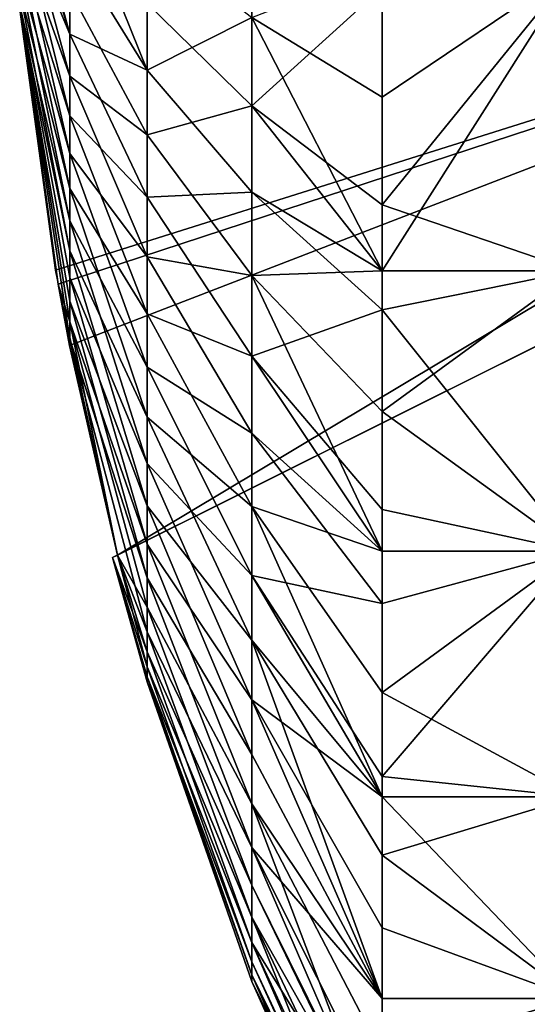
# Model space of a CAD drawing. Extents: x 2 to 356, y -61 to 98.
# Tile 35 of 86: x 126.98 to 128.3, y 84.39 to 86.94. Entities that reach past the tile are written whole.
import ezdxf

# ---------------------------------------------------------------- set-up
doc = ezdxf.new("R2010")
doc.units = 0
doc.header["$LTSCALE"] = 25.4
doc.layers.get('0').update_dxf_attribs({"color": 13, "linetype": 'CONTINUOUS'})

# ---------------------------------------------------------------- blocks, each defined once
blk = doc.blocks.new('HOTEL-4731-9304_STL')
at = {"color": 8}
mesh = blk.add_polyface(dxfattribs=at)
corners = [(127.1097, 87.0194, 63.2282), (126.9799, 87.2749, 62.4324), (127.1097, 86.7975, 63.0895), (126.9799, 87.385, 62.5025)]
mesh.append_faces([[corners[k] for k in face] for face in [(0, 1, 2), (1, 0, 3)]], dxfattribs={"vtx0": -1, "color": 8})
mesh = blk.add_polyface(dxfattribs=at)
corners = [(126.9799, 87.385, 60.6415), (127.1097, 87.1371, 59.8585), (127.1097, 86.906, 59.9813)]
mesh.append_faces([[corners[k] for k in face] for face in [(0, 1, 2)]], dxfattribs={"color": 8})
mesh = blk.add_polyface(dxfattribs=at)
corners = [(126.9799, 87.385, 60.6415), (127.1097, 86.906, 59.9813), (126.9799, 87.3364, 60.6701)]
mesh.append_faces([[corners[k] for k in face] for face in [(0, 1, 2)]], dxfattribs={"color": 8})
mesh = blk.add_polyface(dxfattribs=at)
corners = [(127.0792, 87.385, 59.9302), (127.3106, 87.1631, 59.0023), (127.3106, 86.8127, 59.1298)]
mesh.append_faces([[corners[k] for k in face] for face in [(0, 1, 2)]], dxfattribs={"color": 8})
mesh = blk.add_polyface(dxfattribs=at)
corners = [(127.0792, 87.385, 59.9302), (127.3106, 86.8127, 59.1298), (127.1097, 87.1371, 59.8585)]
mesh.append_faces([[corners[k] for k in face] for face in [(0, 1, 2)]], dxfattribs={"color": 8})
mesh = blk.add_polyface(dxfattribs=at)
corners = [(126.9799, 87.2164, 60.7573), (127.1097, 86.906, 59.9813), (127.1097, 86.6943, 60.1351), (126.9799, 87.3364, 60.6701)]
mesh.append_faces([[corners[k] for k in face] for face in [(0, 1, 2), (1, 0, 3)]], dxfattribs={"vtx0": -1, "color": 8})
mesh = blk.add_polyface(dxfattribs=at)
corners = [(127.5811, 87.1827, 64.9467), (127.3106, 86.9857, 64.0841), (127.5811, 86.72, 64.814), (127.3106, 87.3442, 64.1869)]
mesh.append_faces([[corners[k] for k in face] for face in [(0, 1, 2), (1, 0, 3)]], dxfattribs={"vtx0": -1, "color": 8})
mesh = blk.add_polyface(dxfattribs=at)
corners = [(127.1097, 86.7975, 63.0895), (126.9799, 87.1612, 62.3371), (127.1097, 86.597, 62.9213), (126.9799, 87.2749, 62.4324)]
mesh.append_faces([[corners[k] for k in face] for face in [(0, 1, 2), (1, 0, 3)]], dxfattribs={"vtx0": -1, "color": 8})
mesh = blk.add_polyface(dxfattribs=at)
corners = [(127.3106, 86.9857, 64.0841), (127.1097, 87.0194, 63.2282), (127.3106, 86.645, 63.9324), (127.1097, 87.2585, 63.3346)]
mesh.append_faces([[corners[k] for k in face] for face in [(0, 1, 2), (1, 0, 3)]], dxfattribs={"vtx0": -1, "color": 8})
mesh = blk.add_polyface(dxfattribs=at)
corners = [(130.019, 87.2225, 62.087), (127.0792, 86.2582, 62.087), (126.9799, 86.979, 62.1038)]
mesh.append_faces([[corners[k] for k in face] for face in [(0, 1, 2)]], dxfattribs={"color": 8})
mesh = blk.add_polyface(dxfattribs=at)
corners = [(127.0727, 86.2949, 61.057), (130.019, 87.2225, 61.057), (126.9799, 86.9695, 61.057), (127.0792, 86.2582, 61.057), (127.2331, 85.5566, 61.057), (130.019, 86.9456, 61.057)]
mesh.append_faces([[corners[k] for k in face] for face in [(0, 1, 2), (1, 4, 5)]], dxfattribs={"vtx0": -1, "color": 8})
mesh.append_faces([[corners[k] for k in face] for face in [(1, 0, 3), (1, 3, 4)]], dxfattribs={"vtx0": -1, "vtx2": -1, "color": 8})
mesh = blk.add_polyface(dxfattribs=at)
corners = [(126.9799, 87.1097, 60.8604), (127.1097, 86.6943, 60.1351), (127.1097, 86.5061, 60.3169), (126.9799, 87.2164, 60.7573)]
mesh.append_faces([[corners[k] for k in face] for face in [(0, 1, 2), (1, 0, 3)]], dxfattribs={"vtx0": -1, "color": 8})
mesh = blk.add_polyface(dxfattribs=at)
corners = [(130.019, 87.2225, 62.087), (127.1091, 86.0993, 62.087), (127.0792, 86.2582, 62.087), (127.2331, 85.5566, 62.087), (130.019, 86.9456, 62.087)]
mesh.append_faces([[corners[k] for k in face] for face in [(0, 1, 2), (3, 0, 4)]], dxfattribs={"vtx0": -1, "color": 8})
mesh.append_faces([[corners[k] for k in face] for face in [(1, 0, 3)]], dxfattribs={"vtx0": -1, "vtx1": -1, "color": 8})
mesh = blk.add_polyface(dxfattribs=at)
corners = [(127.1097, 86.597, 62.9213), (126.9799, 87.0619, 62.2268), (127.1097, 86.4219, 62.7268), (126.9799, 87.1612, 62.3371)]
mesh.append_faces([[corners[k] for k in face] for face in [(0, 1, 2), (1, 0, 3)]], dxfattribs={"vtx0": -1, "color": 8})
mesh = blk.add_polyface(dxfattribs=at)
corners = [(127.3106, 86.8127, 59.1298), (127.5811, 86.949, 58.2556), (127.5811, 86.4967, 58.4202), (127.3106, 87.1631, 59.0023)]
mesh.append_faces([[corners[k] for k in face] for face in [(0, 1, 2), (1, 0, 3)]], dxfattribs={"vtx0": -1, "color": 8})
mesh = blk.add_polyface(dxfattribs=at)
corners = [(127.919, 87.0268, 65.6802), (127.5811, 86.72, 64.814), (127.919, 86.4635, 65.5187), (127.5811, 87.1827, 64.9467)]
mesh.append_faces([[corners[k] for k in face] for face in [(0, 1, 2), (1, 0, 3)]], dxfattribs={"vtx0": -1, "color": 8})
mesh = blk.add_polyface(dxfattribs=at)
corners = [(127.1097, 86.906, 59.9813), (127.3106, 86.8127, 59.1298), (127.3106, 86.4834, 59.3049), (127.1097, 87.1371, 59.8585)]
mesh.append_faces([[corners[k] for k in face] for face in [(0, 1, 2), (1, 0, 3)]], dxfattribs={"vtx0": -1, "color": 8})
mesh = blk.add_polyface(dxfattribs=at)
corners = [(126.9799, 87.0183, 60.9773), (127.1097, 86.5061, 60.3169), (127.1097, 86.345, 60.5231), (126.9799, 87.1097, 60.8604)]
mesh.append_faces([[corners[k] for k in face] for face in [(0, 1, 2), (1, 0, 3)]], dxfattribs={"vtx0": -1, "color": 8})
mesh = blk.add_polyface(dxfattribs=at)
corners = [(127.1097, 86.4219, 62.7268), (126.9799, 86.979, 62.1038), (127.1097, 86.2756, 62.5099), (126.9799, 87.0619, 62.2268)]
mesh.append_faces([[corners[k] for k in face] for face in [(0, 1, 2), (1, 0, 3)]], dxfattribs={"vtx0": -1, "color": 8})
mesh = blk.add_polyface(dxfattribs=at)
corners = [(127.919, 87.0806, 57.4527), (127.919, 86.7423, 57.5347), (127.5811, 86.949, 58.2556)]
mesh.append_faces([[corners[k] for k in face] for face in [(0, 1, 2)]], dxfattribs={"color": 8})
mesh = blk.add_polyface(dxfattribs=at)
corners = [(128.419, 86.2927, 57.6917), (127.919, 86.2927, 57.6917), (128.419, 87.0806, 57.4527)]
mesh.append_faces([[corners[k] for k in face] for face in [(0, 1, 2)]], dxfattribs={"color": 8})
mesh = blk.add_polyface(dxfattribs=at)
corners = [(128.419, 87.0806, 57.4527), (127.919, 86.2927, 57.6917), (127.919, 86.7423, 57.5347)]
mesh.append_faces([[corners[k] for k in face] for face in [(0, 1, 2)]], dxfattribs={"color": 8})
mesh = blk.add_polyface(dxfattribs=at)
corners = [(128.419, 87.0806, 57.4527), (127.919, 86.7423, 57.5347), (127.919, 87.0806, 57.4527)]
mesh.append_faces([[corners[k] for k in face] for face in [(0, 1, 2)]], dxfattribs={"color": 8})
mesh = blk.add_polyface(dxfattribs=at)
corners = [(128.419, 87.0806, 65.6913), (127.919, 87.0268, 65.6802), (127.919, 86.4635, 65.5187)]
mesh.append_faces([[corners[k] for k in face] for face in [(0, 1, 2)]], dxfattribs={"color": 8})
mesh = blk.add_polyface(dxfattribs=at)
corners = [(128.419, 87.0806, 65.6913), (127.919, 86.4635, 65.5187), (128.419, 86.2927, 65.4523)]
mesh.append_faces([[corners[k] for k in face] for face in [(0, 1, 2)]], dxfattribs={"color": 8})
mesh = blk.add_polyface(dxfattribs=at)
corners = [(126.9799, 87.0183, 60.9773), (127.1097, 86.345, 60.5231), (126.9799, 86.9695, 61.057)]
mesh.append_faces([[corners[k] for k in face] for face in [(0, 1, 2)]], dxfattribs={"color": 8})
mesh = blk.add_polyface(dxfattribs=at)
corners = [(127.3106, 86.645, 63.9324), (127.1097, 86.7975, 63.0895), (127.3106, 86.3287, 63.7348), (127.1097, 87.0194, 63.2282)]
mesh.append_faces([[corners[k] for k in face] for face in [(0, 1, 2), (1, 0, 3)]], dxfattribs={"vtx0": -1, "color": 8})
mesh = blk.add_polyface(dxfattribs=at)
corners = [(127.5811, 86.72, 64.814), (127.3106, 86.645, 63.9324), (127.5811, 86.2803, 64.6183), (127.3106, 86.9857, 64.0841)]
mesh.append_faces([[corners[k] for k in face] for face in [(0, 1, 2), (1, 0, 3)]], dxfattribs={"vtx0": -1, "color": 8})
mesh = blk.add_polyface(dxfattribs=at)
corners = [(126.9799, 86.979, 62.1038), (127.0792, 86.2582, 62.087), (127.1097, 86.1609, 62.2747)]
mesh.append_faces([[corners[k] for k in face] for face in [(0, 1, 2)]], dxfattribs={"color": 8})
mesh = blk.add_polyface(dxfattribs=at)
corners = [(126.9799, 86.979, 62.1038), (127.1097, 86.1609, 62.2747), (127.1097, 86.2756, 62.5099)]
mesh.append_faces([[corners[k] for k in face] for face in [(0, 1, 2)]], dxfattribs={"color": 8})
mesh = blk.add_polyface(dxfattribs=at)
corners = [(126.9799, 86.9695, 61.057), (127.1097, 86.345, 60.5231), (127.1097, 86.2141, 60.7498)]
mesh.append_faces([[corners[k] for k in face] for face in [(0, 1, 2)]], dxfattribs={"color": 8})
mesh = blk.add_polyface(dxfattribs=at)
corners = [(126.9799, 86.9695, 61.057), (127.1097, 86.2141, 60.7498), (127.1097, 86.1161, 60.9924)]
mesh.append_faces([[corners[k] for k in face] for face in [(0, 1, 2)]], dxfattribs={"color": 8})
mesh = blk.add_polyface(dxfattribs=at)
corners = [(126.9799, 86.9695, 61.057), (127.1097, 86.1161, 60.9924), (127.0727, 86.2949, 61.057)]
mesh.append_faces([[corners[k] for k in face] for face in [(0, 1, 2)]], dxfattribs={"color": 8})
mesh = blk.add_polyface(dxfattribs=at)
corners = [(127.2201, 85.5501, 61.572), (130.019, 86.9456, 61.057), (127.2331, 85.5566, 61.057), (130.019, 86.9456, 62.087), (127.2331, 85.5566, 62.087)]
mesh.append_faces([[corners[k] for k in face] for face in [(0, 1, 2), (3, 0, 4)]], dxfattribs={"vtx0": -1, "color": 8})
mesh.append_faces([[corners[k] for k in face] for face in [(1, 0, 3)]], dxfattribs={"vtx0": -1, "vtx1": -1, "color": 8})
mesh = blk.add_polyface(dxfattribs=at)
corners = [(127.5811, 86.949, 58.2556), (127.919, 86.7423, 57.5347), (127.919, 86.2927, 57.6917)]
mesh.append_faces([[corners[k] for k in face] for face in [(0, 1, 2)]], dxfattribs={"color": 8})
mesh = blk.add_polyface(dxfattribs=at)
corners = [(127.5811, 86.949, 58.2556), (127.919, 86.2927, 57.6917), (127.5811, 86.4967, 58.4202)]
mesh.append_faces([[corners[k] for k in face] for face in [(0, 1, 2)]], dxfattribs={"color": 8})
mesh = blk.add_polyface(dxfattribs=at)
corners = [(127.1097, 86.6943, 60.1351), (127.3106, 86.4834, 59.3049), (127.3106, 86.1816, 59.5241), (127.1097, 86.906, 59.9813)]
mesh.append_faces([[corners[k] for k in face] for face in [(0, 1, 2), (1, 0, 3)]], dxfattribs={"vtx0": -1, "color": 8})
mesh = blk.add_polyface(dxfattribs=at)
corners = [(127.3106, 86.4834, 59.3049), (127.5811, 86.4967, 58.4202), (127.5811, 86.0717, 58.6462), (127.3106, 86.8127, 59.1298)]
mesh.append_faces([[corners[k] for k in face] for face in [(0, 1, 2), (1, 0, 3)]], dxfattribs={"vtx0": -1, "color": 8})
mesh = blk.add_polyface(dxfattribs=at)
corners = [(127.3106, 86.3287, 63.7348), (127.1097, 86.597, 62.9213), (127.3106, 86.043, 63.495), (127.1097, 86.7975, 63.0895)]
mesh.append_faces([[corners[k] for k in face] for face in [(0, 1, 2), (1, 0, 3)]], dxfattribs={"vtx0": -1, "color": 8})
mesh = blk.add_polyface(dxfattribs=at)
corners = [(127.5811, 86.72, 64.814), (127.919, 86.2927, 65.4523), (127.919, 86.4635, 65.5187)]
mesh.append_faces([[corners[k] for k in face] for face in [(0, 1, 2)]], dxfattribs={"color": 8})
mesh = blk.add_polyface(dxfattribs=at)
corners = [(127.5811, 86.72, 64.814), (127.5811, 86.2803, 64.6183), (127.919, 86.2927, 65.4523)]
mesh.append_faces([[corners[k] for k in face] for face in [(0, 1, 2)]], dxfattribs={"color": 8})
mesh = blk.add_polyface(dxfattribs=at)
corners = [(127.1097, 86.5061, 60.3169), (127.3106, 86.1816, 59.5241), (127.3106, 85.9133, 59.7832), (127.1097, 86.6943, 60.1351)]
mesh.append_faces([[corners[k] for k in face] for face in [(0, 1, 2), (1, 0, 3)]], dxfattribs={"vtx0": -1, "color": 8})
mesh = blk.add_polyface(dxfattribs=at)
corners = [(127.5811, 86.2803, 64.6183), (127.3106, 86.3287, 63.7348), (127.5811, 85.8721, 64.3632), (127.3106, 86.645, 63.9324)]
mesh.append_faces([[corners[k] for k in face] for face in [(0, 1, 2), (1, 0, 3)]], dxfattribs={"vtx0": -1, "color": 8})
mesh = blk.add_polyface(dxfattribs=at)
corners = [(127.3106, 86.043, 63.495), (127.1097, 86.4219, 62.7268), (127.3106, 85.7934, 63.2179), (127.1097, 86.597, 62.9213)]
mesh.append_faces([[corners[k] for k in face] for face in [(0, 1, 2), (1, 0, 3)]], dxfattribs={"vtx0": -1, "color": 8})
mesh = blk.add_polyface(dxfattribs=at)
corners = [(127.1097, 86.345, 60.5231), (127.3106, 85.9133, 59.7832), (127.3106, 85.6837, 60.0771), (127.1097, 86.5061, 60.3169)]
mesh.append_faces([[corners[k] for k in face] for face in [(0, 1, 2), (1, 0, 3)]], dxfattribs={"vtx0": -1, "color": 8})
mesh = blk.add_polyface(dxfattribs=at)
corners = [(127.5811, 86.4967, 58.4202), (127.919, 86.2927, 57.6917), (127.919, 86.1917, 57.7351)]
mesh.append_faces([[corners[k] for k in face] for face in [(0, 1, 2)]], dxfattribs={"color": 8})
mesh = blk.add_polyface(dxfattribs=at)
corners = [(127.5811, 86.0717, 58.6462), (127.919, 86.1917, 57.7351), (127.919, 85.6743, 58.0102), (127.5811, 86.4967, 58.4202)]
mesh.append_faces([[corners[k] for k in face] for face in [(0, 1, 2), (1, 0, 3)]], dxfattribs={"vtx0": -1, "color": 8})
mesh = blk.add_polyface(dxfattribs=at)
corners = [(127.3106, 86.1816, 59.5241), (127.5811, 86.0717, 58.6462), (127.5811, 85.6823, 58.9291), (127.3106, 86.4834, 59.3049)]
mesh.append_faces([[corners[k] for k in face] for face in [(0, 1, 2), (1, 0, 3)]], dxfattribs={"vtx0": -1, "color": 8})
mesh = blk.add_polyface(dxfattribs=at)
corners = [(128.419, 86.2927, 65.4523), (127.919, 86.4635, 65.5187), (127.919, 86.2927, 65.4523)]
mesh.append_faces([[corners[k] for k in face] for face in [(0, 1, 2)]], dxfattribs={"color": 8})
mesh = blk.add_polyface(dxfattribs=at)
corners = [(127.3106, 85.7934, 63.2179), (127.1097, 86.2756, 62.5099), (127.3106, 85.5848, 62.9087), (127.1097, 86.4219, 62.7268)]
mesh.append_faces([[corners[k] for k in face] for face in [(0, 1, 2), (1, 0, 3)]], dxfattribs={"vtx0": -1, "color": 8})
mesh = blk.add_polyface(dxfattribs=at)
corners = [(127.1097, 86.2141, 60.7498), (127.3106, 85.6837, 60.0771), (127.3106, 85.4972, 60.4001), (127.1097, 86.345, 60.5231)]
mesh.append_faces([[corners[k] for k in face] for face in [(0, 1, 2), (1, 0, 3)]], dxfattribs={"vtx0": -1, "color": 8})
mesh = blk.add_polyface(dxfattribs=at)
corners = [(127.5811, 85.8721, 64.3632), (127.3106, 86.043, 63.495), (127.5811, 85.5034, 64.0538), (127.3106, 86.3287, 63.7348)]
mesh.append_faces([[corners[k] for k in face] for face in [(0, 1, 2), (1, 0, 3)]], dxfattribs={"vtx0": -1, "color": 8})
mesh = blk.add_polyface(dxfattribs=at)
corners = [(127.919, 86.2927, 65.4523), (127.5811, 86.2803, 64.6183), (127.919, 85.9282, 65.2804)]
mesh.append_faces([[corners[k] for k in face] for face in [(0, 1, 2)]], dxfattribs={"color": 8})
mesh = blk.add_polyface(dxfattribs=at)
corners = [(128.419, 85.5666, 58.0798), (127.919, 86.1917, 57.7351), (128.419, 86.2927, 57.6917)]
mesh.append_faces([[corners[k] for k in face] for face in [(0, 1, 2)]], dxfattribs={"color": 8})
mesh = blk.add_polyface(dxfattribs=at)
corners = [(128.419, 86.2927, 57.6917), (127.919, 86.1917, 57.7351), (127.919, 86.2927, 57.6917)]
mesh.append_faces([[corners[k] for k in face] for face in [(0, 1, 2)]], dxfattribs={"color": 8})
mesh = blk.add_polyface(dxfattribs=at)
corners = [(128.419, 86.2927, 65.4523), (127.919, 85.9282, 65.2804), (128.419, 85.5666, 65.0642)]
mesh.append_faces([[corners[k] for k in face] for face in [(0, 1, 2)]], dxfattribs={"color": 8})
mesh = blk.add_polyface(dxfattribs=at)
corners = [(128.419, 86.2927, 65.4523), (127.919, 86.2927, 65.4523), (127.919, 85.9282, 65.2804)]
mesh.append_faces([[corners[k] for k in face] for face in [(0, 1, 2)]], dxfattribs={"color": 8})
mesh = blk.add_polyface(dxfattribs=at)
corners = [(127.3106, 85.5848, 62.9087), (127.1097, 86.1609, 62.2747), (127.3106, 85.4213, 62.5735), (127.1097, 86.2756, 62.5099)]
mesh.append_faces([[corners[k] for k in face] for face in [(0, 1, 2), (1, 0, 3)]], dxfattribs={"vtx0": -1, "color": 8})
mesh = blk.add_polyface(dxfattribs=at)
corners = [(127.5811, 86.2803, 64.6183), (127.5811, 85.8721, 64.3632), (127.919, 85.5666, 65.0642)]
mesh.append_faces([[corners[k] for k in face] for face in [(0, 1, 2)]], dxfattribs={"color": 8})
mesh = blk.add_polyface(dxfattribs=at)
corners = [(127.5811, 86.2803, 64.6183), (127.919, 85.5666, 65.0642), (127.919, 85.9282, 65.2804)]
mesh.append_faces([[corners[k] for k in face] for face in [(0, 1, 2)]], dxfattribs={"color": 8})
mesh = blk.add_polyface(dxfattribs=at)
corners = [(127.0792, 86.2582, 61.057), (127.1097, 86.1161, 60.9924), (127.2331, 85.5566, 61.057)]
mesh.append_faces([[corners[k] for k in face] for face in [(0, 1, 2)]], dxfattribs={"color": 8})
mesh = blk.add_polyface(dxfattribs=at)
corners = [(127.0792, 86.2582, 62.087), (127.1091, 86.0993, 62.087), (127.1097, 86.1609, 62.2747)]
mesh.append_faces([[corners[k] for k in face] for face in [(0, 1, 2)]], dxfattribs={"color": 8})
mesh = blk.add_polyface(dxfattribs=at)
corners = [(127.1097, 86.1161, 60.9924), (127.3106, 85.4972, 60.4001), (127.3106, 85.3575, 60.7459), (127.1097, 86.2141, 60.7498)]
mesh.append_faces([[corners[k] for k in face] for face in [(0, 1, 2), (1, 0, 3)]], dxfattribs={"vtx0": -1, "color": 8})
mesh = blk.add_polyface(dxfattribs=at)
corners = [(128.419, 85.5666, 58.0798), (127.919, 85.6743, 58.0102), (127.919, 86.1917, 57.7351)]
mesh.append_faces([[corners[k] for k in face] for face in [(0, 1, 2)]], dxfattribs={"color": 8})
mesh = blk.add_polyface(dxfattribs=at)
corners = [(127.3106, 85.9133, 59.7832), (127.5811, 85.6823, 58.9291), (127.5811, 85.3361, 59.2635), (127.3106, 86.1816, 59.5241)]
mesh.append_faces([[corners[k] for k in face] for face in [(0, 1, 2), (1, 0, 3)]], dxfattribs={"vtx0": -1, "color": 8})
mesh = blk.add_polyface(dxfattribs=at)
corners = [(127.1097, 86.1609, 62.2747), (127.1091, 86.0993, 62.087), (127.2331, 85.5566, 62.087)]
mesh.append_faces([[corners[k] for k in face] for face in [(0, 1, 2)]], dxfattribs={"color": 8})
mesh = blk.add_polyface(dxfattribs=at)
corners = [(127.1097, 86.1609, 62.2747), (127.2331, 85.5566, 62.087), (127.3106, 85.4213, 62.5735)]
mesh.append_faces([[corners[k] for k in face] for face in [(0, 1, 2)]], dxfattribs={"color": 8})
mesh = blk.add_polyface(dxfattribs=at)
corners = [(127.1097, 86.1161, 60.9924), (127.3106, 85.3575, 60.7459), (127.2331, 85.5566, 61.057)]
mesh.append_faces([[corners[k] for k in face] for face in [(0, 1, 2)]], dxfattribs={"color": 8})
mesh = blk.add_polyface(dxfattribs=at)
corners = [(127.5811, 86.0717, 58.6462), (127.919, 85.6743, 58.0102), (127.919, 85.5666, 58.0798)]
mesh.append_faces([[corners[k] for k in face] for face in [(0, 1, 2)]], dxfattribs={"color": 8})
mesh = blk.add_polyface(dxfattribs=at)
corners = [(127.5811, 86.0717, 58.6462), (127.919, 85.5666, 58.0798), (127.5811, 85.6823, 58.9291)]
mesh.append_faces([[corners[k] for k in face] for face in [(0, 1, 2)]], dxfattribs={"color": 8})
mesh = blk.add_polyface(dxfattribs=at)
corners = [(127.5811, 85.5034, 64.0538), (127.3106, 85.7934, 63.2179), (127.5811, 85.1813, 63.6961), (127.3106, 86.043, 63.495)]
mesh.append_faces([[corners[k] for k in face] for face in [(0, 1, 2), (1, 0, 3)]], dxfattribs={"vtx0": -1, "color": 8})
mesh = blk.add_polyface(dxfattribs=at)
corners = [(127.3106, 85.6837, 60.0771), (127.5811, 85.3361, 59.2635), (127.5811, 85.0397, 59.6428), (127.3106, 85.9133, 59.7832)]
mesh.append_faces([[corners[k] for k in face] for face in [(0, 1, 2), (1, 0, 3)]], dxfattribs={"vtx0": -1, "color": 8})
mesh = blk.add_polyface(dxfattribs=at)
corners = [(128.419, 85.5666, 65.0642), (127.919, 85.9282, 65.2804), (127.919, 85.5666, 65.0642)]
mesh.append_faces([[corners[k] for k in face] for face in [(0, 1, 2)]], dxfattribs={"color": 8})
mesh = blk.add_polyface(dxfattribs=at)
corners = [(127.919, 85.4313, 64.9699), (127.5811, 85.5034, 64.0538), (127.919, 84.9824, 64.5932), (127.5811, 85.8721, 64.3632)]
mesh.append_faces([[corners[k] for k in face] for face in [(0, 1, 2), (1, 0, 3)]], dxfattribs={"vtx0": -1, "color": 8})
mesh = blk.add_polyface(dxfattribs=at)
corners = [(127.5811, 85.8721, 64.3632), (127.919, 85.4313, 64.9699), (127.919, 85.5666, 65.0642)]
mesh.append_faces([[corners[k] for k in face] for face in [(0, 1, 2)]], dxfattribs={"color": 8})
mesh = blk.add_polyface(dxfattribs=at)
corners = [(127.5811, 85.1813, 63.6961), (127.3106, 85.5848, 62.9087), (127.5811, 84.9121, 63.2971), (127.3106, 85.7934, 63.2179)]
mesh.append_faces([[corners[k] for k in face] for face in [(0, 1, 2), (1, 0, 3)]], dxfattribs={"vtx0": -1, "color": 8})
mesh = blk.add_polyface(dxfattribs=at)
corners = [(127.3106, 85.4972, 60.4001), (127.5811, 85.0397, 59.6428), (127.5811, 84.7991, 60.0596), (127.3106, 85.6837, 60.0771)]
mesh.append_faces([[corners[k] for k in face] for face in [(0, 1, 2), (1, 0, 3)]], dxfattribs={"vtx0": -1, "color": 8})
mesh = blk.add_polyface(dxfattribs=at)
corners = [(127.5811, 85.6823, 58.9291), (127.919, 84.9302, 58.6022), (127.5811, 85.3361, 59.2635)]
mesh.append_faces([[corners[k] for k in face] for face in [(0, 1, 2)]], dxfattribs={"color": 8})
mesh = blk.add_polyface(dxfattribs=at)
corners = [(127.5811, 85.6823, 58.9291), (127.919, 85.5666, 58.0798), (127.919, 85.2003, 58.3546)]
mesh.append_faces([[corners[k] for k in face] for face in [(0, 1, 2)]], dxfattribs={"color": 8})
mesh = blk.add_polyface(dxfattribs=at)
corners = [(127.5811, 85.6823, 58.9291), (127.919, 85.2003, 58.3546), (127.919, 84.9302, 58.6022)]
mesh.append_faces([[corners[k] for k in face] for face in [(0, 1, 2)]], dxfattribs={"color": 8})
mesh = blk.add_polyface(dxfattribs=at)
corners = [(128.419, 85.5666, 58.0798), (127.919, 85.5666, 58.0798), (127.919, 85.6743, 58.0102)]
mesh.append_faces([[corners[k] for k in face] for face in [(0, 1, 2)]], dxfattribs={"color": 8})
mesh = blk.add_polyface(dxfattribs=at)
corners = [(127.5811, 84.9121, 63.2971), (127.3106, 85.4213, 62.5735), (127.5811, 84.7011, 62.8644), (127.3106, 85.5848, 62.9087)]
mesh.append_faces([[corners[k] for k in face] for face in [(0, 1, 2), (1, 0, 3)]], dxfattribs={"vtx0": -1, "color": 8})
mesh = blk.add_polyface(dxfattribs=at)
corners = [(127.2331, 85.5566, 62.087), (127.2201, 85.5501, 61.572), (127.3106, 85.3061, 62.2188)]
mesh.append_faces([[corners[k] for k in face] for face in [(0, 1, 2)]], dxfattribs={"color": 8})
mesh = blk.add_polyface(dxfattribs=at)
corners = [(127.2201, 85.5501, 61.572), (127.3106, 85.2673, 61.1078), (127.3106, 85.2283, 61.4787), (127.2331, 85.5566, 61.057)]
mesh.append_faces([[corners[k] for k in face] for face in [(0, 1, 2), (1, 0, 3)]], dxfattribs={"vtx0": -1, "color": 8})
mesh = blk.add_polyface(dxfattribs=at)
corners = [(127.2331, 85.5566, 62.087), (127.3106, 85.3061, 62.2188), (127.3106, 85.4213, 62.5735)]
mesh.append_faces([[corners[k] for k in face] for face in [(0, 1, 2)]], dxfattribs={"color": 8})
mesh = blk.add_polyface(dxfattribs=at)
corners = [(127.2331, 85.5566, 61.057), (127.3106, 85.3575, 60.7459), (127.3106, 85.2673, 61.1078)]
mesh.append_faces([[corners[k] for k in face] for face in [(0, 1, 2)]], dxfattribs={"color": 8})
mesh = blk.add_polyface(dxfattribs=at)
corners = [(128.419, 85.5666, 58.0798), (127.919, 85.2003, 58.3546), (127.919, 85.5666, 58.0798)]
mesh.append_faces([[corners[k] for k in face] for face in [(0, 1, 2)]], dxfattribs={"color": 8})
mesh = blk.add_polyface(dxfattribs=at)
corners = [(128.419, 84.9302, 58.6022), (127.919, 85.2003, 58.3546), (128.419, 85.5666, 58.0798)]
mesh.append_faces([[corners[k] for k in face] for face in [(0, 1, 2)]], dxfattribs={"color": 8})
mesh = blk.add_polyface(dxfattribs=at)
corners = [(128.419, 85.5666, 65.0642), (127.919, 85.5666, 65.0642), (127.919, 85.4313, 64.9699)]
mesh.append_faces([[corners[k] for k in face] for face in [(0, 1, 2)]], dxfattribs={"color": 8})
mesh = blk.add_polyface(dxfattribs=at)
corners = [(128.419, 85.5666, 65.0642), (127.919, 85.4313, 64.9699), (127.919, 84.9824, 64.5932)]
mesh.append_faces([[corners[k] for k in face] for face in [(0, 1, 2)]], dxfattribs={"color": 8})
mesh = blk.add_polyface(dxfattribs=at)
corners = [(128.419, 85.5666, 65.0642), (127.919, 84.9824, 64.5932), (128.419, 84.9302, 64.5419)]
mesh.append_faces([[corners[k] for k in face] for face in [(0, 1, 2)]], dxfattribs={"color": 8})
mesh = blk.add_polyface(dxfattribs=at)
corners = [(127.2201, 85.5501, 61.572), (127.3106, 85.2283, 61.4787), (127.3106, 85.2413, 61.8515)]
mesh.append_faces([[corners[k] for k in face] for face in [(0, 1, 2)]], dxfattribs={"color": 8})
mesh = blk.add_polyface(dxfattribs=at)
corners = [(127.2201, 85.5501, 61.572), (127.3106, 85.2413, 61.8515), (127.3106, 85.3061, 62.2188)]
mesh.append_faces([[corners[k] for k in face] for face in [(0, 1, 2)]], dxfattribs={"color": 8})
mesh = blk.add_polyface(dxfattribs=at)
corners = [(127.5811, 85.5034, 64.0538), (127.919, 84.9302, 64.5419), (127.919, 84.9824, 64.5932)]
mesh.append_faces([[corners[k] for k in face] for face in [(0, 1, 2)]], dxfattribs={"color": 8})
mesh = blk.add_polyface(dxfattribs=at)
corners = [(127.5811, 85.5034, 64.0538), (127.5811, 85.1813, 63.6961), (127.919, 84.9302, 64.5419)]
mesh.append_faces([[corners[k] for k in face] for face in [(0, 1, 2)]], dxfattribs={"color": 8})
mesh = blk.add_polyface(dxfattribs=at)
corners = [(127.3106, 85.3575, 60.7459), (127.5811, 84.7991, 60.0596), (127.5811, 84.6188, 60.5059), (127.3106, 85.4972, 60.4001)]
mesh.append_faces([[corners[k] for k in face] for face in [(0, 1, 2), (1, 0, 3)]], dxfattribs={"vtx0": -1, "color": 8})
mesh = blk.add_polyface(dxfattribs=at)
corners = [(127.5811, 84.7011, 62.8644), (127.3106, 85.3061, 62.2188), (127.5811, 84.5524, 62.4067), (127.3106, 85.4213, 62.5735)]
mesh.append_faces([[corners[k] for k in face] for face in [(0, 1, 2), (1, 0, 3)]], dxfattribs={"vtx0": -1, "color": 8})
mesh = blk.add_polyface(dxfattribs=at)
corners = [(127.3106, 85.2673, 61.1078), (127.5811, 84.6188, 60.5059), (127.5811, 84.5023, 60.9729), (127.3106, 85.3575, 60.7459)]
mesh.append_faces([[corners[k] for k in face] for face in [(0, 1, 2), (1, 0, 3)]], dxfattribs={"vtx0": -1, "color": 8})
mesh = blk.add_polyface(dxfattribs=at)
corners = [(127.5811, 85.3361, 59.2635), (127.919, 84.4078, 59.2386), (127.5811, 85.0397, 59.6428)]
mesh.append_faces([[corners[k] for k in face] for face in [(0, 1, 2)]], dxfattribs={"color": 8})
mesh = blk.add_polyface(dxfattribs=at)
corners = [(127.5811, 85.3361, 59.2635), (127.919, 84.7788, 58.7617), (127.919, 84.4078, 59.2386)]
mesh.append_faces([[corners[k] for k in face] for face in [(0, 1, 2)]], dxfattribs={"color": 8})
mesh = blk.add_polyface(dxfattribs=at)
corners = [(127.5811, 85.3361, 59.2635), (127.919, 84.9302, 58.6022), (127.919, 84.7788, 58.7617)]
mesh.append_faces([[corners[k] for k in face] for face in [(0, 1, 2)]], dxfattribs={"color": 8})
mesh = blk.add_polyface(dxfattribs=at)
corners = [(127.5811, 84.5524, 62.4067), (127.3106, 85.2413, 61.8515), (127.5811, 84.4688, 61.9327), (127.3106, 85.3061, 62.2188)]
mesh.append_faces([[corners[k] for k in face] for face in [(0, 1, 2), (1, 0, 3)]], dxfattribs={"vtx0": -1, "color": 8})
mesh = blk.add_polyface(dxfattribs=at)
corners = [(127.3106, 85.2283, 61.4787), (127.5811, 84.5023, 60.9729), (127.5811, 84.452, 61.4516), (127.3106, 85.2673, 61.1078)]
mesh.append_faces([[corners[k] for k in face] for face in [(0, 1, 2), (1, 0, 3)]], dxfattribs={"vtx0": -1, "color": 8})
mesh = blk.add_polyface(dxfattribs=at)
corners = [(127.5811, 84.4688, 61.9327), (127.3106, 85.2283, 61.4787), (127.5811, 84.452, 61.4516), (127.3106, 85.2413, 61.8515)]
mesh.append_faces([[corners[k] for k in face] for face in [(0, 1, 2), (1, 0, 3)]], dxfattribs={"vtx0": -1, "color": 8})
mesh = blk.add_polyface(dxfattribs=at)
corners = [(128.419, 84.9302, 58.6022), (127.919, 84.9302, 58.6022), (127.919, 85.2003, 58.3546)]
mesh.append_faces([[corners[k] for k in face] for face in [(0, 1, 2)]], dxfattribs={"color": 8})
mesh = blk.add_polyface(dxfattribs=at)
corners = [(127.5811, 85.1813, 63.6961), (127.919, 84.4078, 63.9054), (127.919, 84.5904, 64.1578)]
mesh.append_faces([[corners[k] for k in face] for face in [(0, 1, 2)]], dxfattribs={"color": 8})
mesh = blk.add_polyface(dxfattribs=at)
corners = [(127.5811, 85.1813, 63.6961), (127.919, 84.5904, 64.1578), (127.919, 84.9302, 64.5419)]
mesh.append_faces([[corners[k] for k in face] for face in [(0, 1, 2)]], dxfattribs={"color": 8})
mesh = blk.add_polyface(dxfattribs=at)
corners = [(127.5811, 85.1813, 63.6961), (127.5811, 84.9121, 63.2971), (127.919, 84.4078, 63.9054)]
mesh.append_faces([[corners[k] for k in face] for face in [(0, 1, 2)]], dxfattribs={"color": 8})
mesh = blk.add_polyface(dxfattribs=at)
corners = [(127.5811, 84.7991, 60.0596), (127.919, 84.4078, 59.2386), (127.919, 84.1251, 59.7309), (127.5811, 85.0397, 59.6428)]
mesh.append_faces([[corners[k] for k in face] for face in [(0, 1, 2), (1, 0, 3)]], dxfattribs={"vtx0": -1, "color": 8})
mesh = blk.add_polyface(dxfattribs=at)
corners = [(128.419, 84.9302, 64.5419), (127.919, 84.9824, 64.5932), (127.919, 84.9302, 64.5419)]
mesh.append_faces([[corners[k] for k in face] for face in [(0, 1, 2)]], dxfattribs={"color": 8})
mesh = blk.add_polyface(dxfattribs=at)
corners = [(128.419, 84.4078, 59.2386), (127.919, 84.7788, 58.7617), (128.419, 84.9302, 58.6022)]
mesh.append_faces([[corners[k] for k in face] for face in [(0, 1, 2)]], dxfattribs={"color": 8})
mesh = blk.add_polyface(dxfattribs=at)
corners = [(127.919, 84.7788, 58.7617), (127.919, 84.9302, 58.6022), (128.419, 84.9302, 58.6022)]
mesh.append_faces([[corners[k] for k in face] for face in [(0, 1, 2)]], dxfattribs={"color": 8})
mesh = blk.add_polyface(dxfattribs=at)
corners = [(127.919, 84.9302, 64.5419), (128.419, 84.4078, 63.9054), (128.419, 84.9302, 64.5419)]
mesh.append_faces([[corners[k] for k in face] for face in [(0, 1, 2)]], dxfattribs={"color": 8})
mesh = blk.add_polyface(dxfattribs=at)
corners = [(127.919, 84.9302, 64.5419), (127.919, 84.5904, 64.1578), (128.419, 84.4078, 63.9054)]
mesh.append_faces([[corners[k] for k in face] for face in [(0, 1, 2)]], dxfattribs={"color": 8})
mesh = blk.add_polyface(dxfattribs=at)
corners = [(127.5811, 84.9121, 63.2971), (127.919, 84.0197, 63.1793), (127.919, 84.2627, 63.672)]
mesh.append_faces([[corners[k] for k in face] for face in [(0, 1, 2)]], dxfattribs={"color": 8})
mesh = blk.add_polyface(dxfattribs=at)
corners = [(127.5811, 84.9121, 63.2971), (127.919, 84.2627, 63.672), (127.919, 84.4078, 63.9054)]
mesh.append_faces([[corners[k] for k in face] for face in [(0, 1, 2)]], dxfattribs={"color": 8})
mesh = blk.add_polyface(dxfattribs=at)
corners = [(127.5811, 84.9121, 63.2971), (127.5811, 84.7011, 62.8644), (127.919, 84.0197, 63.1793)]
mesh.append_faces([[corners[k] for k in face] for face in [(0, 1, 2)]], dxfattribs={"color": 8})
mesh = blk.add_polyface(dxfattribs=at)
corners = [(127.5811, 84.7991, 60.0596), (127.919, 84.1251, 59.7309), (127.919, 84.0197, 59.9648)]
mesh.append_faces([[corners[k] for k in face] for face in [(0, 1, 2)]], dxfattribs={"color": 8})
mesh = blk.add_polyface(dxfattribs=at)
corners = [(127.5811, 84.7991, 60.0596), (127.919, 84.0197, 59.9648), (127.5811, 84.6188, 60.5059)]
mesh.append_faces([[corners[k] for k in face] for face in [(0, 1, 2)]], dxfattribs={"color": 8})
mesh = blk.add_polyface(dxfattribs=at)
corners = [(127.919, 84.4078, 59.2386), (127.919, 84.7788, 58.7617), (128.419, 84.4078, 59.2386)]
mesh.append_faces([[corners[k] for k in face] for face in [(0, 1, 2)]], dxfattribs={"color": 8})
mesh = blk.add_polyface(dxfattribs=at)
corners = [(127.919, 84.0058, 63.1454), (127.5811, 84.5524, 62.4067), (127.919, 83.8248, 62.5881), (127.5811, 84.7011, 62.8644)]
mesh.append_faces([[corners[k] for k in face] for face in [(0, 1, 2), (1, 0, 3)]], dxfattribs={"vtx0": -1, "color": 8})
mesh = blk.add_polyface(dxfattribs=at)
corners = [(127.5811, 84.7011, 62.8644), (127.919, 84.0058, 63.1454), (127.919, 84.0197, 63.1793)]
mesh.append_faces([[corners[k] for k in face] for face in [(0, 1, 2)]], dxfattribs={"color": 8})
mesh = blk.add_polyface(dxfattribs=at)
corners = [(127.5811, 84.6188, 60.5059), (127.919, 84.0197, 59.9648), (127.919, 83.9056, 60.2742)]
mesh.append_faces([[corners[k] for k in face] for face in [(0, 1, 2)]], dxfattribs={"color": 8})
mesh = blk.add_polyface(dxfattribs=at)
corners = [(127.5811, 84.6188, 60.5059), (127.919, 83.9056, 60.2742), (127.919, 83.7807, 60.7526)]
mesh.append_faces([[corners[k] for k in face] for face in [(0, 1, 2)]], dxfattribs={"color": 8})
mesh = blk.add_polyface(dxfattribs=at)
corners = [(127.5811, 84.6188, 60.5059), (127.919, 83.7807, 60.7526), (127.5811, 84.5023, 60.9729)]
mesh.append_faces([[corners[k] for k in face] for face in [(0, 1, 2)]], dxfattribs={"color": 8})
mesh = blk.add_polyface(dxfattribs=at)
corners = [(127.919, 84.5904, 64.1578), (127.919, 84.4078, 63.9054), (128.419, 84.4078, 63.9054)]
mesh.append_faces([[corners[k] for k in face] for face in [(0, 1, 2)]], dxfattribs={"color": 8})
mesh = blk.add_polyface(dxfattribs=at)
corners = [(127.5811, 84.5524, 62.4067), (127.5811, 84.4688, 61.9327), (127.919, 83.7807, 62.3914)]
mesh.append_faces([[corners[k] for k in face] for face in [(0, 1, 2)]], dxfattribs={"color": 8})
mesh = blk.add_polyface(dxfattribs=at)
corners = [(127.5811, 84.5524, 62.4067), (127.919, 83.7807, 62.3914), (127.919, 83.8248, 62.5881)]
mesh.append_faces([[corners[k] for k in face] for face in [(0, 1, 2)]], dxfattribs={"color": 8})
mesh = blk.add_polyface(dxfattribs=at)
corners = [(127.5811, 84.5023, 60.9729), (127.919, 83.7807, 60.7526), (127.919, 83.7638, 60.8427)]
mesh.append_faces([[corners[k] for k in face] for face in [(0, 1, 2)]], dxfattribs={"color": 8})
mesh = blk.add_polyface(dxfattribs=at)
corners = [(127.5811, 84.452, 61.4516), (127.919, 83.7638, 60.8427), (127.919, 83.7026, 61.4254), (127.5811, 84.5023, 60.9729)]
mesh.append_faces([[corners[k] for k in face] for face in [(0, 1, 2), (1, 0, 3)]], dxfattribs={"vtx0": -1, "color": 8})
mesh = blk.add_polyface(dxfattribs=at)
corners = [(127.5811, 84.4688, 61.9327), (127.5811, 84.452, 61.4516), (127.919, 83.7, 61.572)]
mesh.append_faces([[corners[k] for k in face] for face in [(0, 1, 2)]], dxfattribs={"color": 8})
mesh = blk.add_polyface(dxfattribs=at)
corners = [(127.5811, 84.4688, 61.9327), (127.919, 83.7, 61.572), (127.919, 83.723, 62.011)]
mesh.append_faces([[corners[k] for k in face] for face in [(0, 1, 2)]], dxfattribs={"color": 8})
mesh = blk.add_polyface(dxfattribs=at)
corners = [(127.5811, 84.4688, 61.9327), (127.919, 83.723, 62.011), (127.919, 83.7807, 62.3914)]
mesh.append_faces([[corners[k] for k in face] for face in [(0, 1, 2)]], dxfattribs={"color": 8})
mesh = blk.add_polyface(dxfattribs=at)
corners = [(127.5811, 84.452, 61.4516), (127.919, 83.7026, 61.4254), (127.919, 83.7, 61.572)]
mesh.append_faces([[corners[k] for k in face] for face in [(0, 1, 2)]], dxfattribs={"color": 8})
mesh = blk.add_polyface(dxfattribs=at)
corners = [(127.919, 84.1251, 59.7309), (127.919, 84.4078, 59.2386), (128.419, 84.4078, 59.2386)]
mesh.append_faces([[corners[k] for k in face] for face in [(0, 1, 2)]], dxfattribs={"color": 8})
mesh = blk.add_polyface(dxfattribs=at)
corners = [(128.419, 84.0197, 59.9648), (127.919, 84.1251, 59.7309), (128.419, 84.4078, 59.2386)]
mesh.append_faces([[corners[k] for k in face] for face in [(0, 1, 2)]], dxfattribs={"color": 8})
mesh = blk.add_polyface(dxfattribs=at)
corners = [(128.419, 84.4078, 63.9054), (127.919, 84.2627, 63.672), (128.419, 84.0197, 63.1793)]
mesh.append_faces([[corners[k] for k in face] for face in [(0, 1, 2)]], dxfattribs={"color": 8})
mesh = blk.add_polyface(dxfattribs=at)
corners = [(127.919, 84.4078, 63.9054), (127.919, 84.2627, 63.672), (128.419, 84.4078, 63.9054)]
mesh.append_faces([[corners[k] for k in face] for face in [(0, 1, 2)]], dxfattribs={"color": 8})

msp = doc.modelspace()

# ---------------------------------------------------------------- block references
at = {"color": 0}
msp.add_blockref('HOTEL-4731-9304_STL', (0, 0), dxfattribs=at)

doc.saveas('drawing.dxf')
